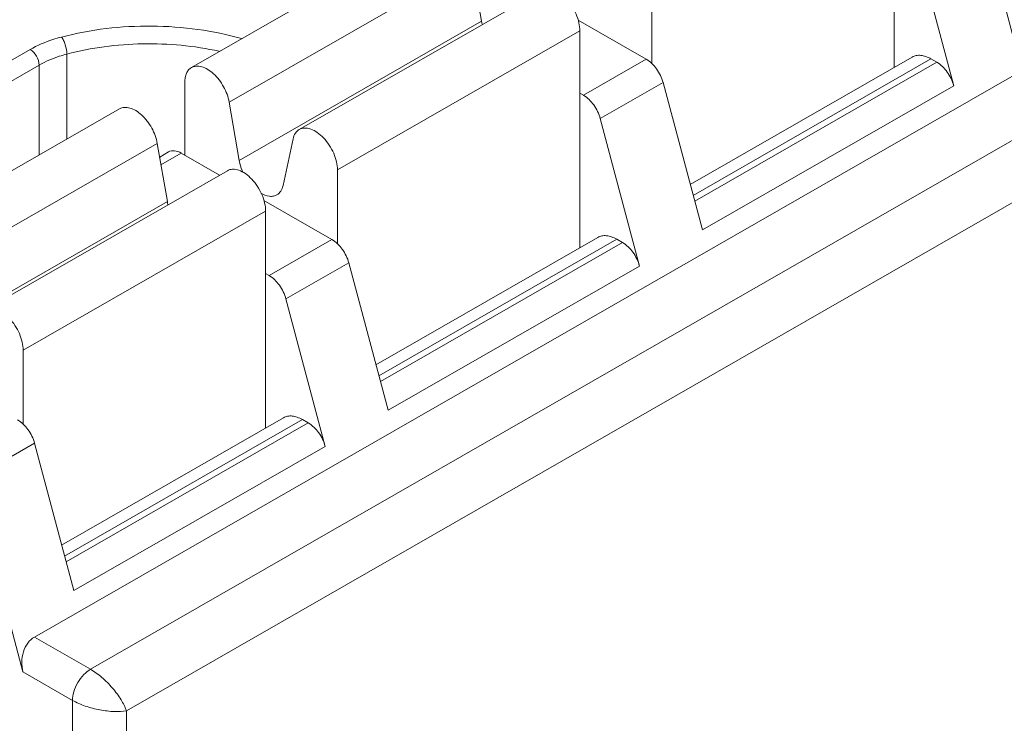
# Model space of a CAD drawing. Header units: centimetres. Extents: x -24.5 to 49.7, y -16.6 to 18.4.
# Tile 156 of 248: x -14.279 to -13.734, y -4.827 to -4.438. Entities that reach past the tile are written whole.
import ezdxf

# ---------------------------------------------------------------- set-up
doc = ezdxf.new("R2010")
doc.units = ezdxf.units.CM
doc.header["$MEASUREMENT"] = 0
doc.layers.add('layer 1', color=7, linetype='Continuous')

msp = doc.modelspace()

# ---------------------------------------------------------------- linework, layer by layer
at = {"layer": 'layer 1', "color": 1, "lineweight": 0}
msp.add_open_spline([(24.98821, 18.39808), (24.98821, 18.39808), (24.98821, -16.60193), (24.98821, -16.60193), (24.98821, -16.60193), (-24.51772, -16.60193), (-24.51772, -16.60193), (-24.51772, -16.60193), (-24.51772, 18.39808), (-24.51772, 18.39808), (-24.51772, 18.39808), (24.98821, 18.39808), (24.98821, 18.39808)], degree=3, knots=[0, 0, 0, 0, 0.25, 0.25, 0.25, 0.5, 0.5, 0.5, 0.75, 0.75, 0.75, 1, 1, 1, 1], dxfattribs=at)
at = {"layer": 'layer 1', "color": 5, "lineweight": 0}
msp.add_open_spline([(-23.26688, 17.18067), (-23.26688, 17.18067), (-23.26688, -15.60944), (-23.26688, -15.60944), (-23.26688, -15.60944), (23.98644, -15.60944), (23.98644, -15.60944)], degree=3, knots=[0, 0, 0, 0, 0.5, 0.5, 0.5, 1, 1, 1, 1], dxfattribs=at)
at = {"layer": 'layer 1', "lineweight": 9}
for points in [[(-14.64207, -4.56388), (-14.64207, -4.56388), (-12.898, -3.56352), (-12.898, -3.56352)], [(-12.891, -3.5642), (-12.891, -3.5642), (-14.63508, -4.56456), (-14.63508, -4.56456)], [(-14.2711, -4.77902), (-14.2711, -4.77902), (-12.5171, -3.77296), (-12.5171, -3.77296)], [(-14.24005, -4.79684), (-14.24005, -4.79684), (-12.48604, -3.79077), (-12.48604, -3.79077)], [(-12.4761, -3.81944), (-12.4761, -3.81944), (-14.22018, -4.81981), (-14.22018, -4.81981)], [(-13.79534, -4.46387), (-13.79534, -4.46387), (-13.79534, -4.3439), (-13.79534, -4.3439)], [(-13.72758, -4.45408), (-13.72758, -4.45408), (-13.74928, -4.37256), (-13.74928, -4.37256)], [(-14.05004, -4.38708), (-14.05004, -4.38708), (-14.1842, -4.46403), (-14.1842, -4.46403)], [(-13.78406, -4.39251), (-13.78406, -4.39251), (-13.76236, -4.47403), (-13.76236, -4.47403)], [(-14.02917, -4.40617), (-14.02917, -4.40617), (-14.16333, -4.48311), (-14.16333, -4.48311)], [(-14.02361, -4.43839), (-14.02361, -4.43839), (-14.02917, -4.40617), (-14.02917, -4.40617)], [(-13.99041, -4.42128), (-13.99041, -4.42128), (-14.12457, -4.49824), (-14.12457, -4.49824)], [(-13.9295, -4.42085), (-13.9295, -4.42085), (-13.9295, -4.46184), (-13.9295, -4.46184)], [(-14.15777, -4.51535), (-14.15777, -4.51535), (-14.02361, -4.43839), (-14.02361, -4.43839)], [(-14.02361, -4.43839), (-14.02352, -4.43893), (-14.02341, -4.43947), (-14.02327, -4.44)], [(-13.93253, -4.45938), (-13.93253, -4.45938), (-13.97016, -4.43779), (-13.97016, -4.43779)], [(-13.96925, -4.44365), (-13.96925, -4.44365), (-14.10341, -4.5206), (-14.10341, -4.5206)], [(-13.96925, -4.56362), (-13.96925, -4.56362), (-13.96925, -4.44365), (-13.96925, -4.44365)], [(-14.30109, -4.46989), (-14.30109, -4.46989), (-14.27342, -4.45402), (-14.27342, -4.45402)], [(-14.25316, -4.45653), (-14.25316, -4.45653), (-14.25316, -4.50359), (-14.25316, -4.50359)], [(-13.96731, -4.47933), (-13.96731, -4.47933), (-13.93253, -4.45938), (-13.93253, -4.45938)], [(-13.9082, -4.52861), (-13.9082, -4.52861), (-13.78545, -4.4582), (-13.78545, -4.4582)], [(-13.77497, -4.45922), (-13.77497, -4.45922), (-13.90658, -4.53471), (-13.90658, -4.53471)], [(-13.90571, -4.53797), (-13.90571, -4.53797), (-13.7717, -4.4611), (-13.7717, -4.4611)], [(-13.77497, -4.45922), (-13.77497, -4.45922), (-13.7717, -4.4611), (-13.7717, -4.4611)], [(-14.26845, -4.46263), (-14.26845, -4.46263), (-14.29612, -4.4785), (-14.29612, -4.4785)], [(-14.26845, -4.51237), (-14.26845, -4.51237), (-14.26845, -4.46263), (-14.26845, -4.46263)], [(-14.18788, -4.51242), (-14.18788, -4.51242), (-14.18788, -4.47215), (-14.18788, -4.47215)], [(-13.92319, -4.47231), (-13.92319, -4.47231), (-13.95797, -4.49226), (-13.95797, -4.49226)], [(-13.90149, -4.55383), (-13.90149, -4.55383), (-13.92319, -4.47231), (-13.92319, -4.47231)], [(-13.96925, -4.47822), (-13.96925, -4.47822), (-13.96731, -4.47933), (-13.96731, -4.47933)], [(-13.76236, -4.47403), (-13.76236, -4.47403), (-13.90149, -4.55383), (-13.90149, -4.55383)], [(-14.16333, -4.48311), (-14.16333, -4.48311), (-14.15777, -4.51535), (-14.15777, -4.51535)], [(-14.22394, -4.48684), (-14.22394, -4.48684), (-14.35811, -4.56378), (-14.35811, -4.56378)], [(-13.95797, -4.49226), (-13.95797, -4.49226), (-13.93627, -4.57378), (-13.93627, -4.57378)], [(-14.13351, -4.52926), (-14.13351, -4.52926), (-14.12796, -4.50341), (-14.12796, -4.50341)], [(-14.20308, -4.50592), (-14.20308, -4.50592), (-14.33724, -4.58287), (-14.33724, -4.58287)], [(-14.19752, -4.53815), (-14.19752, -4.53815), (-14.20308, -4.50592), (-14.20308, -4.50592)], [(-14.20177, -4.51348), (-14.20177, -4.51348), (-14.19681, -4.51062), (-14.19681, -4.51062)], [(-14.18981, -4.51131), (-14.18981, -4.51131), (-14.20104, -4.51774), (-14.20104, -4.51774)], [(-14.16859, -4.52348), (-14.16859, -4.52348), (-14.18981, -4.51131), (-14.18981, -4.51131)], [(-14.16432, -4.52104), (-14.16432, -4.52104), (-14.29848, -4.59798), (-14.29848, -4.59798)], [(-14.10341, -4.5206), (-14.10341, -4.5206), (-14.10341, -4.56159), (-14.10341, -4.56159)], [(-14.33168, -4.6151), (-14.33168, -4.6151), (-14.19752, -4.53815), (-14.19752, -4.53815)], [(-14.19752, -4.53815), (-14.19742, -4.53868), (-14.19731, -4.53922), (-14.19719, -4.53975)], [(-14.10644, -4.55912), (-14.10644, -4.55912), (-14.14408, -4.53754), (-14.14408, -4.53754)], [(-14.14315, -4.5434), (-14.14315, -4.5434), (-14.27732, -4.62035), (-14.27732, -4.62035)], [(-14.14315, -4.66338), (-14.14315, -4.66338), (-14.14315, -4.5434), (-14.14315, -4.5434)], [(-14.14122, -4.57907), (-14.14122, -4.57907), (-14.10644, -4.55912), (-14.10644, -4.55912)], [(-14.08211, -4.62836), (-14.08211, -4.62836), (-13.95936, -4.55796), (-13.95936, -4.55796)], [(-13.94888, -4.55898), (-13.94888, -4.55898), (-14.08049, -4.63446), (-14.08049, -4.63446)], [(-13.94888, -4.55898), (-13.94888, -4.55898), (-13.94561, -4.56085), (-13.94561, -4.56085)], [(-14.07962, -4.63772), (-14.07962, -4.63772), (-13.94561, -4.56085), (-13.94561, -4.56085)], [(-14.0971, -4.57206), (-14.0971, -4.57206), (-14.13188, -4.59201), (-14.13188, -4.59201)], [(-14.0754, -4.65358), (-14.0754, -4.65358), (-14.0971, -4.57206), (-14.0971, -4.57206)], [(-13.93627, -4.57378), (-13.93627, -4.57378), (-14.0754, -4.65358), (-14.0754, -4.65358)], [(-14.14315, -4.57796), (-14.14315, -4.57796), (-14.14122, -4.57907), (-14.14122, -4.57907)], [(-14.13188, -4.59201), (-14.13188, -4.59201), (-14.11018, -4.67353), (-14.11018, -4.67353)], [(-14.27732, -4.62035), (-14.27732, -4.62035), (-14.27732, -4.66134), (-14.27732, -4.66134)], [(-18.95873, -7.952), (-18.95873, -7.952), (-13.17496, -4.63457), (-13.17496, -4.63457)], [(-18.91328, -7.95642), (-18.91328, -7.95642), (-13.12951, -4.63898), (-13.12951, -4.63898)], [(-14.25602, -4.72811), (-14.25602, -4.72811), (-14.13327, -4.65771), (-14.13327, -4.65771)], [(-14.12278, -4.65873), (-14.12278, -4.65873), (-14.2544, -4.73422), (-14.2544, -4.73422)], [(-14.25353, -4.73746), (-14.25353, -4.73746), (-14.11952, -4.6606), (-14.11952, -4.6606)], [(-14.12278, -4.65873), (-14.12278, -4.65873), (-14.11952, -4.6606), (-14.11952, -4.6606)], [(-14.27101, -4.67181), (-14.27101, -4.67181), (-14.30579, -4.69176), (-14.30579, -4.69176)], [(-14.24931, -4.75333), (-14.24931, -4.75333), (-14.27101, -4.67181), (-14.27101, -4.67181)], [(-14.11018, -4.67353), (-14.11018, -4.67353), (-14.24931, -4.75333), (-14.24931, -4.75333)], [(-14.30579, -4.69176), (-14.30579, -4.69176), (-14.27743, -4.79831), (-14.27743, -4.79831)], [(-14.2711, -4.77902), (-14.2711, -4.77902), (-14.24005, -4.79684), (-14.24005, -4.79684)], [(-14.24999, -4.81405), (-14.24999, -4.81405), (-14.27743, -4.79831), (-14.27743, -4.79831)], [(-14.24999, -5.25118), (-14.24999, -5.25118), (-14.24999, -4.81405), (-14.24999, -4.81405)], [(-14.22018, -4.81981), (-14.22018, -4.81981), (-14.22018, -5.23408), (-14.22018, -5.23408)]]:
    msp.add_open_spline(points, degree=3, dxfattribs=at)
for points, knots in [([(-13.96925, -4.44365), (-13.96925, -4.44215), (-13.96945, -4.44064), (-13.96978, -4.43917), (-13.97015, -4.43756), (-13.97068, -4.43599), (-13.97134, -4.43447), (-13.97202, -4.4329), (-13.97283, -4.43138), (-13.97377, -4.42995), (-13.9747, -4.42854), (-13.97574, -4.42721), (-13.97689, -4.42598), (-13.97796, -4.42485), (-13.97913, -4.42381), (-13.98042, -4.42293), (-13.98154, -4.42215), (-13.98276, -4.42149), (-13.98405, -4.42104), (-13.98515, -4.42065), (-13.98631, -4.42042), (-13.98748, -4.42047), (-13.9885, -4.42052), (-13.98953, -4.42078), (-13.99041, -4.42128)], [0, 0, 0, 0, 0.125, 0.125, 0.125, 0.25, 0.25, 0.25, 0.375, 0.375, 0.375, 0.5, 0.5, 0.5, 0.625, 0.625, 0.625, 0.75, 0.75, 0.75, 0.875, 0.875, 0.875, 1, 1, 1, 1]), ([(-14.15644, -4.44792), (-14.16436, -4.44568), (-14.17246, -4.44403), (-14.18063, -4.4429), (-14.18908, -4.44173), (-14.1976, -4.44113), (-14.20615, -4.44106), (-14.22299, -4.44092), (-14.23993, -4.44286), (-14.25618, -4.44713)], [0, 0, 0, 0, 0.333333, 0.333333, 0.333333, 0.666667, 0.666667, 0.666667, 1, 1, 1, 1]), ([(-14.25618, -4.44713), (-14.25776, -4.44755), (-14.25932, -4.44801), (-14.26087, -4.44852), (-14.26521, -4.44995), (-14.26946, -4.45175), (-14.27342, -4.45402)], [0, 0, 0, 0, 0.5, 0.5, 0.5, 1, 1, 1, 1]), ([(-14.25609, -4.44711), (-14.25564, -4.44767), (-14.25528, -4.4483), (-14.25496, -4.44895), (-14.25458, -4.44973), (-14.25427, -4.45055), (-14.25401, -4.45139), (-14.25349, -4.45304), (-14.25316, -4.45479), (-14.25316, -4.45653)], [0, 0, 0, 0, 0.333333, 0.333333, 0.333333, 0.666667, 0.666667, 0.666667, 1, 1, 1, 1]), ([(-14.16878, -4.45498), (-14.18267, -4.45192), (-14.19697, -4.45061), (-14.21124, -4.45087), (-14.22539, -4.45113), (-14.23952, -4.45294), (-14.25316, -4.45653)], [0, 0, 0, 0, 0.5, 0.5, 0.5, 1, 1, 1, 1]), ([(-14.26845, -4.46263), (-14.26845, -4.46092), (-14.26904, -4.45924), (-14.26991, -4.45772), (-14.27078, -4.45621), (-14.27195, -4.45487), (-14.27342, -4.45402)], [0, 0, 0, 0, 0.5, 0.5, 0.5, 1, 1, 1, 1]), ([(-14.25316, -4.45653), (-14.25455, -4.4569), (-14.25595, -4.4573), (-14.25732, -4.45775), (-14.26117, -4.45902), (-14.26494, -4.46061), (-14.26845, -4.46263)], [0, 0, 0, 0, 0.5, 0.5, 0.5, 1, 1, 1, 1]), ([(-13.92319, -4.47231), (-13.92391, -4.4696), (-13.92517, -4.46703), (-13.92683, -4.46473), (-13.92837, -4.46259), (-13.93026, -4.46068), (-13.93253, -4.45938)], [0, 0, 0, 0, 0.5, 0.5, 0.5, 1, 1, 1, 1]), ([(-13.77497, -4.45922), (-13.77589, -4.45869), (-13.77685, -4.45824), (-13.77785, -4.45789), (-13.77875, -4.45758), (-13.77969, -4.45736), (-13.78064, -4.45727), (-13.78149, -4.45718), (-13.78236, -4.45721), (-13.7832, -4.45737), (-13.78399, -4.45753), (-13.78476, -4.45781), (-13.78545, -4.45821)], [0, 0, 0, 0, 0.25, 0.25, 0.25, 0.5, 0.5, 0.5, 0.75, 0.75, 0.75, 1, 1, 1, 1]), ([(-13.76236, -4.47403), (-13.76308, -4.47132), (-13.76433, -4.46875), (-13.766, -4.46645), (-13.76754, -4.46431), (-13.76944, -4.4624), (-13.7717, -4.4611)], [0, 0, 0, 0, 0.5, 0.5, 0.5, 1, 1, 1, 1]), ([(-14.18788, -4.47215), (-14.18788, -4.47125), (-14.1878, -4.47035), (-14.18764, -4.46947), (-14.18748, -4.46867), (-14.18726, -4.46789), (-14.18692, -4.46715), (-14.18662, -4.46649), (-14.18624, -4.46588), (-14.18576, -4.46533), (-14.18531, -4.46481), (-14.18478, -4.46437), (-14.18419, -4.46403)], [0, 0, 0, 0, 0.25, 0.25, 0.25, 0.5, 0.5, 0.5, 0.75, 0.75, 0.75, 1, 1, 1, 1]), ([(-14.18419, -4.46403), (-14.1834, -4.46358), (-14.18249, -4.46332), (-14.18156, -4.46324), (-14.18053, -4.46316), (-14.17949, -4.4633), (-14.17849, -4.46358), (-14.17734, -4.4639), (-14.17625, -4.46441), (-14.17521, -4.46503), (-14.17405, -4.46572), (-14.17296, -4.46656), (-14.17195, -4.46748), (-14.16971, -4.46952), (-14.16785, -4.47198), (-14.16638, -4.47465), (-14.16492, -4.4773), (-14.16384, -4.48016), (-14.16333, -4.48311)], [0, 0, 0, 0, 0.166667, 0.166667, 0.166667, 0.333333, 0.333333, 0.333333, 0.5, 0.5, 0.5, 0.666667, 0.666667, 0.666667, 0.833333, 0.833333, 0.833333, 1, 1, 1, 1]), ([(-13.96731, -4.47933), (-13.96505, -4.48063), (-13.96316, -4.48254), (-13.96161, -4.48468), (-13.95995, -4.48698), (-13.95869, -4.48955), (-13.95797, -4.49226)], [0, 0, 0, 0, 0.5, 0.5, 0.5, 1, 1, 1, 1]), ([(-14.20308, -4.50592), (-14.20359, -4.50296), (-14.20467, -4.5001), (-14.20613, -4.49746), (-14.20761, -4.49478), (-14.20946, -4.49233), (-14.2117, -4.49028), (-14.21271, -4.48936), (-14.21379, -4.48852), (-14.21496, -4.48783), (-14.216, -4.48721), (-14.21709, -4.4867), (-14.21825, -4.48638), (-14.21924, -4.4861), (-14.22028, -4.48595), (-14.22131, -4.48604), (-14.22224, -4.48612), (-14.22315, -4.48638), (-14.22394, -4.48684)], [0, 0, 0, 0, 0.166667, 0.166667, 0.166667, 0.333333, 0.333333, 0.333333, 0.5, 0.5, 0.5, 0.666667, 0.666667, 0.666667, 0.833333, 0.833333, 0.833333, 1, 1, 1, 1]), ([(-14.12796, -4.50341), (-14.12772, -4.50231), (-14.12733, -4.50123), (-14.1267, -4.50029), (-14.12616, -4.49945), (-14.12543, -4.49873), (-14.12457, -4.49824)], [0, 0, 0, 0, 0.5, 0.5, 0.5, 1, 1, 1, 1]), ([(-14.12457, -4.49824), (-14.12369, -4.49773), (-14.12266, -4.49747), (-14.12164, -4.49743), (-14.12047, -4.49737), (-14.11931, -4.4976), (-14.11821, -4.49799), (-14.11691, -4.49844), (-14.1157, -4.4991), (-14.11458, -4.49988), (-14.11329, -4.50077), (-14.11212, -4.50181), (-14.11105, -4.50294), (-14.10989, -4.50416), (-14.10886, -4.50549), (-14.10794, -4.5069), (-14.10699, -4.50833), (-14.10617, -4.50985), (-14.10549, -4.51143), (-14.10484, -4.51294), (-14.10431, -4.51451), (-14.10394, -4.51613), (-14.10361, -4.51759), (-14.10341, -4.5191), (-14.10341, -4.5206)], [0, 0, 0, 0, 0.125, 0.125, 0.125, 0.25, 0.25, 0.25, 0.375, 0.375, 0.375, 0.5, 0.5, 0.5, 0.625, 0.625, 0.625, 0.75, 0.75, 0.75, 0.875, 0.875, 0.875, 1, 1, 1, 1]), ([(-14.18981, -4.51131), (-14.19097, -4.51064), (-14.19225, -4.51012), (-14.1936, -4.51), (-14.19471, -4.50991), (-14.19586, -4.51008), (-14.19681, -4.51062)], [0, 0, 0, 0, 0.5, 0.5, 0.5, 1, 1, 1, 1]), ([(-14.15777, -4.51535), (-14.15767, -4.51591), (-14.15755, -4.51646), (-14.15741, -4.51702), (-14.15698, -4.51878), (-14.15635, -4.5205), (-14.15557, -4.52213)], [0, 0, 0, 0, 0.5, 0.5, 0.5, 1, 1, 1, 1]), ([(-14.14315, -4.5434), (-14.14315, -4.5419), (-14.14336, -4.5404), (-14.14369, -4.53893), (-14.14406, -4.53731), (-14.14459, -4.53574), (-14.14524, -4.53422), (-14.14592, -4.53265), (-14.14675, -4.53114), (-14.14768, -4.5297), (-14.14861, -4.52829), (-14.14964, -4.52696), (-14.1508, -4.52574), (-14.15187, -4.5246), (-14.15304, -4.52357), (-14.15433, -4.52268), (-14.15545, -4.5219), (-14.15666, -4.52123), (-14.15796, -4.52079), (-14.15906, -4.52041), (-14.16022, -4.52017), (-14.16139, -4.52022), (-14.16241, -4.52027), (-14.16344, -4.52053), (-14.16432, -4.52104)], [0, 0, 0, 0, 0.125, 0.125, 0.125, 0.25, 0.25, 0.25, 0.375, 0.375, 0.375, 0.5, 0.5, 0.5, 0.625, 0.625, 0.625, 0.75, 0.75, 0.75, 0.875, 0.875, 0.875, 1, 1, 1, 1]), ([(-14.1369, -4.53442), (-14.13604, -4.53393), (-14.13531, -4.53321), (-14.13476, -4.53237), (-14.13414, -4.53143), (-14.13375, -4.53035), (-14.13351, -4.52926)], [0, 0, 0, 0, 0.5, 0.5, 0.5, 1, 1, 1, 1]), ([(-14.14584, -4.53346), (-14.14437, -4.53433), (-14.14272, -4.53501), (-14.14101, -4.5352), (-14.14028, -4.53527), (-14.13954, -4.53526), (-14.13882, -4.53513), (-14.13815, -4.535), (-14.13749, -4.53476), (-14.1369, -4.53442)], [0, 0, 0, 0, 0.333333, 0.333333, 0.333333, 0.666667, 0.666667, 0.666667, 1, 1, 1, 1]), ([(-14.0971, -4.57206), (-14.09782, -4.56935), (-14.09907, -4.56678), (-14.10074, -4.56448), (-14.10229, -4.56234), (-14.10418, -4.56042), (-14.10644, -4.55912)], [0, 0, 0, 0, 0.5, 0.5, 0.5, 1, 1, 1, 1]), ([(-13.94888, -4.55898), (-13.94979, -4.55845), (-13.95076, -4.55799), (-13.95177, -4.55765), (-13.95267, -4.55733), (-13.9536, -4.55712), (-13.95455, -4.55702), (-13.9554, -4.55694), (-13.95627, -4.55696), (-13.95711, -4.55712), (-13.9579, -4.55728), (-13.95867, -4.55756), (-13.95936, -4.55796)], [0, 0, 0, 0, 0.25, 0.25, 0.25, 0.5, 0.5, 0.5, 0.75, 0.75, 0.75, 1, 1, 1, 1]), ([(-13.93627, -4.57378), (-13.93699, -4.57107), (-13.93825, -4.56851), (-13.9399, -4.5662), (-13.94145, -4.56406), (-13.94335, -4.56215), (-13.94561, -4.56085)], [0, 0, 0, 0, 0.5, 0.5, 0.5, 1, 1, 1, 1]), ([(-14.14122, -4.57907), (-14.13896, -4.58037), (-14.13706, -4.58229), (-14.13552, -4.58443), (-14.13386, -4.58673), (-14.1326, -4.5893), (-14.13188, -4.59201)], [0, 0, 0, 0, 0.5, 0.5, 0.5, 1, 1, 1, 1]), ([(-14.29848, -4.59798), (-14.2976, -4.59749), (-14.29657, -4.59722), (-14.29555, -4.59718), (-14.29438, -4.59712), (-14.29322, -4.59735), (-14.29212, -4.59774), (-14.29082, -4.59819), (-14.28961, -4.59885), (-14.28849, -4.59963), (-14.2872, -4.60051), (-14.28603, -4.60155), (-14.28496, -4.60269), (-14.2838, -4.60391), (-14.28276, -4.60524), (-14.28184, -4.60665), (-14.28091, -4.60808), (-14.28008, -4.6096), (-14.2794, -4.61117), (-14.27875, -4.61269), (-14.27821, -4.61427), (-14.27785, -4.61588), (-14.27752, -4.61734), (-14.27732, -4.61885), (-14.27732, -4.62035)], [0, 0, 0, 0, 0.125, 0.125, 0.125, 0.25, 0.25, 0.25, 0.375, 0.375, 0.375, 0.5, 0.5, 0.5, 0.625, 0.625, 0.625, 0.75, 0.75, 0.75, 0.875, 0.875, 0.875, 1, 1, 1, 1]), ([(-14.12278, -4.65873), (-14.1237, -4.6582), (-14.12467, -4.65774), (-14.12567, -4.6574), (-14.12658, -4.65709), (-14.12751, -4.65686), (-14.12845, -4.65677), (-14.12931, -4.65669), (-14.13018, -4.65671), (-14.13102, -4.65688), (-14.13181, -4.65703), (-14.13258, -4.65731), (-14.13327, -4.65771)], [0, 0, 0, 0, 0.25, 0.25, 0.25, 0.5, 0.5, 0.5, 0.75, 0.75, 0.75, 1, 1, 1, 1]), ([(-14.27101, -4.67181), (-14.27173, -4.6691), (-14.27299, -4.66653), (-14.27465, -4.66423), (-14.27619, -4.66209), (-14.27809, -4.66017), (-14.28035, -4.65888)], [0, 0, 0, 0, 0.5, 0.5, 0.5, 1, 1, 1, 1]), ([(-14.11018, -4.67353), (-14.1109, -4.67082), (-14.11216, -4.66825), (-14.11382, -4.66595), (-14.11536, -4.66381), (-14.11726, -4.6619), (-14.11952, -4.6606)], [0, 0, 0, 0, 0.5, 0.5, 0.5, 1, 1, 1, 1]), ([(-14.27743, -4.79831), (-14.2779, -4.79653), (-14.2781, -4.79468), (-14.27806, -4.79284), (-14.27802, -4.79094), (-14.27771, -4.78906), (-14.27714, -4.78724), (-14.2766, -4.7855), (-14.27581, -4.78383), (-14.27473, -4.78235), (-14.27375, -4.78102), (-14.27253, -4.77984), (-14.2711, -4.77902)], [0, 0, 0, 0, 0.25, 0.25, 0.25, 0.5, 0.5, 0.5, 0.75, 0.75, 0.75, 1, 1, 1, 1]), ([(-14.24005, -4.79684), (-14.2414, -4.79761), (-14.24262, -4.79862), (-14.24371, -4.79975), (-14.24502, -4.80109), (-14.24614, -4.80261), (-14.24708, -4.80424), (-14.24802, -4.80587), (-14.24877, -4.8076), (-14.24929, -4.80941), (-14.24972, -4.81092), (-14.24999, -4.81249), (-14.24999, -4.81405)], [0, 0, 0, 0, 0.25, 0.25, 0.25, 0.5, 0.5, 0.5, 0.75, 0.75, 0.75, 1, 1, 1, 1]), ([(-14.24005, -4.79684), (-14.23785, -4.79815), (-14.23576, -4.79966), (-14.23382, -4.80133), (-14.23167, -4.80316), (-14.2297, -4.80517), (-14.22787, -4.80731), (-14.22612, -4.80934), (-14.22452, -4.81149), (-14.22312, -4.81378), (-14.22195, -4.81569), (-14.22092, -4.8177), (-14.22018, -4.81981)], [0, 0, 0, 0, 0.25, 0.25, 0.25, 0.5, 0.5, 0.5, 0.75, 0.75, 0.75, 1, 1, 1, 1]), ([(-14.22018, -4.81981), (-14.22236, -4.82019), (-14.22461, -4.82029), (-14.22684, -4.82023), (-14.22952, -4.82015), (-14.23217, -4.81982), (-14.2348, -4.81933), (-14.23757, -4.81881), (-14.2403, -4.81811), (-14.24296, -4.81719), (-14.24539, -4.81634), (-14.24776, -4.81532), (-14.24999, -4.81405)], [0, 0, 0, 0, 0.25, 0.25, 0.25, 0.5, 0.5, 0.5, 0.75, 0.75, 0.75, 1, 1, 1, 1])]:
    msp.add_open_spline(points, degree=3, knots=knots, dxfattribs=at)

doc.saveas('drawing.dxf')
